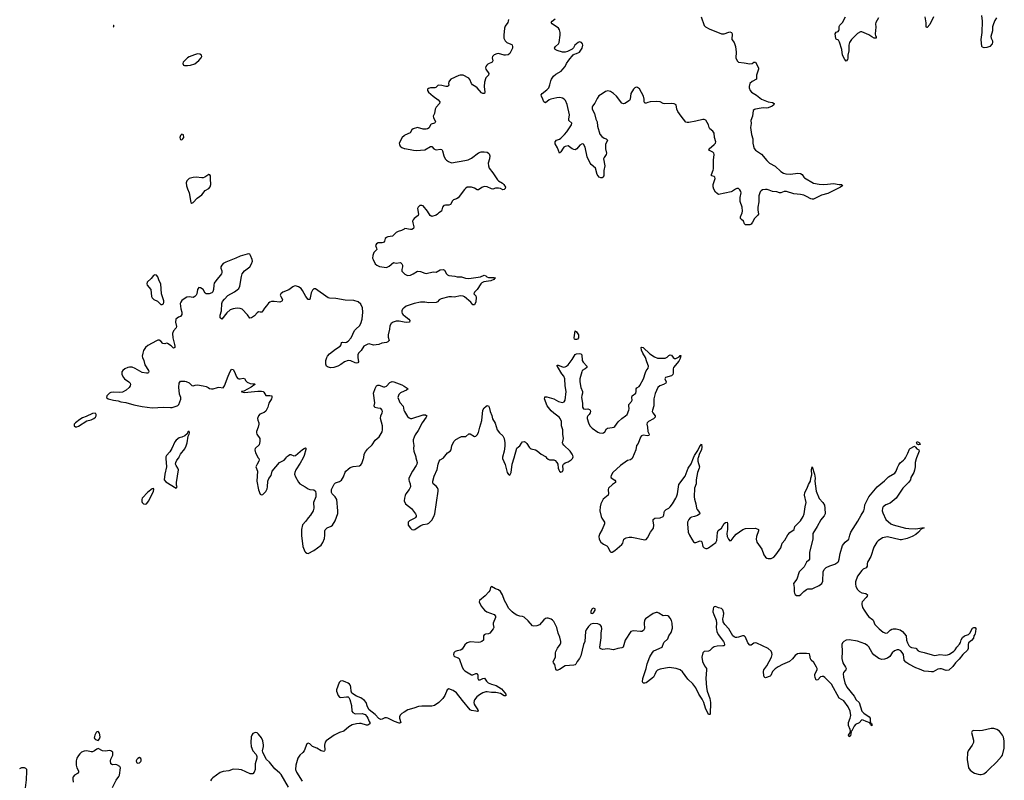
# Model space of a CAD drawing. Header units: inches. Extents: x 1449224 to 1618377, y 389895 to 532950.
# Tile 7 of 105: x 1464583 to 1478457, y 425456 to 436169. Entities that reach past the tile are written whole.
import ezdxf

# ---------------------------------------------------------------- set-up
doc = ezdxf.new("R2010")
doc.units = ezdxf.units.IN
doc.header["$MEASUREMENT"] = 0
for name, color, linetype in [('B4462', 7, 'Continuous'), ('B4463', 7, 'Continuous'), ('B4472', 7, 'Continuous'), ('B4473', 7, 'Continuous')]:
    doc.layers.add(name, color=color, linetype=linetype)

msp = doc.modelspace()

# ---------------------------------------------------------------- linework, layer by layer
at = {"layer": 'B4462', "color": 6, "elevation": 600}
for points in [[(1466643, 430000), (1466641, 429990), (1466652, 429870), (1466628, 429770), (1466621, 429690), (1466641, 429660), (1466790, 429572), (1466802, 429590), (1466795, 429615), (1466795, 429650), (1466821, 429830), (1466814, 429850), (1466788, 429890), (1466781, 429910), (1466782, 429930), (1466796, 429964), (1466824, 430000)], [(1467946, 430000), (1467952, 429990), (1467956, 429970), (1467952, 429950), (1467928, 429910), (1467913, 429870), (1467932, 429810), (1467924, 429670), (1467947, 429547), (1467970, 429486), (1467990, 429475), (1468010, 429481), (1468050, 429522), (1468070, 429563), (1468077, 429590), (1468080, 429670), (1468095, 429705), (1468126, 429750), (1468141, 429810), (1468246, 429934), (1468310, 429967), (1468336, 430000)], [(1468577, 430000), (1468536, 429924), (1468473, 429830), (1468458, 429790), (1468457, 429770), (1468470, 429730), (1468513, 429653), (1468533, 429633), (1468608, 429590), (1468650, 429559), (1468670, 429552), (1468727, 429547), (1468751, 429530), (1468757, 429490), (1468758, 429450), (1468723, 429370), (1468728, 429290), (1468719, 429250), (1468682, 429190), (1468648, 429152), (1468616, 429104), (1468570, 429052), (1468555, 428990), (1468556, 428904), (1468572, 428750), (1468600, 428680), (1468610, 428667), (1468630, 428654), (1468650, 428651), (1468730, 428693), (1468831, 428770), (1468855, 428805), (1468877, 428863), (1468885, 428910), (1468883, 428970), (1468890, 428982), (1468917, 429010), (1468970, 429034), (1468990, 429049), (1469030, 429110), (1469064, 429216), (1469067, 429253), (1469050, 429410), (1469028, 429450), (1468986, 429490), (1468975, 429510), (1468978, 429550), (1469013, 429627), (1469032, 429648), (1469090, 429663), (1469118, 429682), (1469146, 429730), (1469170, 429794), (1469180, 429810), (1469210, 429840), (1469240, 429860), (1469282, 429878), (1469370, 429886), (1469390, 429898), (1469403, 429917), (1469420, 429960), (1469430, 429990), (1469431, 430000)], [(1470000, 426416), (1469970, 426398), (1469945, 426375), (1469935, 426350), (1469935, 426330), (1469952, 426268), (1469941, 426259), (1469930, 426259), (1469864, 426284), (1469770, 426330), (1469750, 426336), (1469730, 426336), (1469690, 426315), (1469670, 426313), (1469646, 426326), (1469590, 426385), (1469509, 426449), (1469482, 426490), (1469465, 426550), (1469442, 426582), (1469390, 426619), (1469330, 426643), (1469263, 426683), (1469253, 426710), (1469249, 426770), (1469243, 426790), (1469231, 426811), (1469210, 426825), (1469170, 426842), (1469130, 426855), (1469106, 426854), (1469086, 426834), (1469047, 426730), (1469048, 426710), (1469072, 426650), (1469089, 426629), (1469110, 426622), (1469190, 426633), (1469210, 426630), (1469222, 426622), (1469236, 426596), (1469257, 426510), (1469264, 426430), (1469277, 426410), (1469310, 426393), (1469410, 426398), (1469450, 426382), (1469476, 426356), (1469491, 426331), (1469506, 426286), (1469516, 426270), (1469517, 426250), (1469490, 426233), (1469470, 426232), (1469395, 426255), (1469370, 426258), (1469330, 426252), (1469270, 426235), (1469220, 426210), (1469150, 426150), (1469090, 426129), (1469015, 426090), (1468903, 426010), (1468888, 425992), (1468879, 425950), (1468881, 425879), (1468880, 425870), (1468870, 425862), (1468830, 425871), (1468770, 425907), (1468710, 425930), (1468670, 425969), (1468650, 425977), (1468630, 425969), (1468590, 425870), (1468573, 425847), (1468530, 425809), (1468503, 425770), (1468473, 425670), (1468470, 425610), (1468484, 425570), (1468562, 425442)], [(1468370, 425359), (1468270, 425536), (1468250, 425558), (1468177, 425617), (1468102, 425710), (1468063, 425750), (1468037, 425790), (1468008, 425850), (1468006, 425870), (1468021, 425930), (1468021, 425950), (1468011, 426010), (1467990, 426054), (1467950, 426106), (1467930, 426123), (1467910, 426128), (1467890, 426125), (1467870, 426113), (1467853, 426090), (1467846, 426070), (1467840, 425990), (1467845, 425930), (1467867, 425870), (1467917, 425817), (1467925, 425790), (1467924, 425770), (1467901, 425690), (1467900, 425610), (1467889, 425571), (1467870, 425548), (1467830, 425546), (1467710, 425603), (1467670, 425610), (1467590, 425612), (1467530, 425589), (1467450, 425580), (1467410, 425564), (1467306, 425490), (1467284, 425470), (1467270, 425450)], [(1465890, 425356), (1465944, 425456), (1465980, 425510), (1465988, 425530), (1466003, 425630), (1465993, 425650), (1465953, 425673), (1465930, 425678), (1465890, 425676), (1465868, 425688), (1465861, 425730), (1465867, 425753), (1465888, 425790), (1465894, 425810), (1465898, 425830), (1465896, 425850), (1465870, 425869), (1465850, 425874), (1465793, 425867), (1465750, 425872), (1465690, 425902), (1465670, 425895), (1465638, 425870), (1465610, 425858), (1465590, 425857), (1465530, 425870), (1465490, 425867), (1465453, 425850), (1465430, 425831), (1465410, 425807), (1465390, 425770), (1465381, 425730), (1465379, 425670), (1465390, 425632), (1465413, 425590), (1465414, 425570), (1465399, 425550), (1465354, 425526), (1465337, 425503), (1465331, 425490), (1465331, 425470), (1465339, 425430)], [(1464665, 425350), (1464678, 425462), (1464686, 425586), (1464682, 425610), (1464670, 425623), (1464650, 425631), (1464610, 425631), (1464583, 425619)]]:
    msp.add_lwpolyline(points, dxfattribs=at)
for points in [[(1466470, 429566), (1466450, 429559), (1466390, 429513), (1466311, 429430), (1466304, 429410), (1466304, 429384), (1466311, 429370), (1466330, 429351), (1466350, 429347), (1466370, 429351), (1466403, 429390), (1466468, 429528), (1466474, 429550)], [(1465690, 426141), (1465670, 426138), (1465662, 426130), (1465644, 426090), (1465634, 426054), (1465640, 426040), (1465650, 426031), (1465690, 426016), (1465710, 426038), (1465717, 426070), (1465710, 426119)], [(1466270, 425775), (1466250, 425765), (1466235, 425750), (1466224, 425730), (1466230, 425707), (1466250, 425697), (1466270, 425701), (1466290, 425719), (1466296, 425730), (1466296, 425750), (1466290, 425764)]]:
    msp.add_lwpolyline(points, close=True, dxfattribs=at)
at = {"layer": 'B4463', "color": 6}
for points, elevation in [([(1465902, 436092), (1465903, 436090), (1465907, 436070), (1465899, 436063)], 500), ([(1470000, 434534), (1469972, 434510), (1469932, 434430), (1469933, 434410), (1469944, 434390), (1469970, 434367), (1470000, 434356)], 600), ([(1470000, 433220), (1469962, 433198), (1469916, 433184), (1469890, 433170), (1469838, 433122), (1469770, 433110), (1469750, 433101), (1469735, 433085), (1469724, 433050), (1469710, 433030), (1469690, 433024), (1469635, 433025), (1469610, 433014), (1469596, 432990), (1469613, 432950), (1469614, 432930), (1469574, 432890), (1469558, 432850), (1469557, 432810), (1469563, 432790), (1469592, 432732), (1469616, 432710), (1469653, 432693), (1469750, 432680), (1469790, 432697), (1469850, 432747), (1469890, 432742), (1469950, 432748), (1469970, 432732), (1469978, 432710), (1469978, 432690), (1469966, 432650), (1469970, 432627), (1470000, 432596)], 600), ([(1470000, 431909), (1469930, 431921), (1469890, 431922), (1469846, 431910), (1469816, 431890), (1469801, 431859), (1469795, 431810), (1469775, 431730), (1469776, 431696), (1469788, 431650), (1469772, 431630), (1469750, 431623), (1469686, 431614), (1469644, 431596), (1469570, 431585), (1469510, 431604), (1469490, 431601), (1469431, 431569), (1469396, 431510), (1469359, 431470), (1469349, 431450), (1469348, 431410), (1469358, 431350), (1469346, 431334), (1469330, 431331), (1469310, 431337), (1469250, 431365), (1469210, 431368), (1469158, 431350), (1469110, 431314), (1469067, 431290), (1469010, 431271), (1468964, 431264), (1468919, 431279), (1468908, 431290), (1468895, 431315), (1468895, 431370), (1468909, 431410), (1468921, 431430), (1468950, 431462), (1469033, 431530), (1469098, 431570), (1469111, 431589), (1469119, 431621), (1469130, 431629), (1469177, 431623), (1469190, 431625), (1469210, 431639), (1469252, 431690), (1469300, 431790), (1469323, 431817), (1469370, 431858), (1469391, 431890), (1469410, 431950), (1469420, 432050), (1469413, 432110), (1469390, 432161), (1469353, 432193), (1469292, 432212), (1469170, 432219), (1469037, 432243), (1468950, 432246), (1468930, 432251), (1468750, 432377), (1468730, 432378), (1468710, 432360), (1468690, 432321), (1468671, 432229), (1468650, 432228), (1468615, 432270), (1468570, 432356), (1468550, 432381), (1468510, 432408), (1468470, 432420), (1468450, 432416), (1468430, 432405), (1468377, 432363), (1468290, 432332), (1468261, 432310), (1468254, 432290), (1468261, 432270), (1468287, 432230), (1468283, 432210), (1468276, 432204), (1468250, 432190), (1468170, 432201), (1468130, 432199), (1468110, 432192), (1468090, 432175), (1468062, 432138), (1468033, 432107), (1468010, 432067), (1467994, 432050), (1467970, 432048), (1467950, 432052), (1467930, 432042), (1467890, 431999), (1467850, 431971), (1467826, 431966), (1467795, 432010), (1467717, 432090), (1467690, 432102), (1467650, 432107), (1467590, 432098), (1467550, 432081), (1467501, 432039), (1467430, 431949), (1467410, 431968), (1467407, 432007), (1467425, 432070), (1467432, 432170), (1467442, 432198), (1467467, 432233), (1467518, 432282), (1467610, 432334), (1467650, 432364), (1467670, 432385), (1467684, 432416), (1467707, 432550), (1467719, 432590), (1467750, 432630), (1467826, 432690), (1467851, 432731), (1467862, 432770), (1467860, 432790), (1467838, 432850), (1467827, 432867), (1467810, 432872), (1467790, 432868), (1467690, 432837), (1467630, 432809), (1467490, 432756), (1467450, 432733), (1467430, 432713), (1467419, 432690), (1467417, 432670), (1467431, 432630), (1467432, 432610), (1467427, 432590), (1467345, 432490), (1467323, 432457), (1467317, 432430), (1467316, 432370), (1467304, 432336), (1467290, 432320), (1467253, 432307), (1467209, 432309), (1467198, 432318), (1467168, 432370), (1467130, 432394), (1467110, 432395), (1467091, 432369), (1467079, 432310), (1467069, 432290), (1467050, 432268), (1467030, 432258), (1466970, 432266), (1466940, 432260), (1466913, 432247), (1466870, 432215), (1466852, 432190), (1466846, 432170), (1466856, 432096), (1466870, 432050), (1466870, 432018), (1466851, 431990), (1466820, 431980), (1466784, 431950), (1466777, 431910), (1466794, 431850), (1466787, 431830), (1466753, 431787), (1466738, 431750), (1466740, 431690), (1466765, 431595), (1466770, 431570), (1466768, 431552), (1466750, 431543), (1466716, 431576), (1466668, 431608), (1466650, 431613), (1466630, 431604), (1466600, 431610), (1466570, 431642), (1466550, 431653), (1466530, 431653), (1466510, 431647), (1466390, 431580), (1466358, 431550), (1466330, 431510), (1466317, 431470), (1466309, 431430), (1466313, 431410), (1466331, 431371), (1466347, 431310), (1466397, 431230), (1466402, 431210), (1466398, 431202), (1466389, 431191), (1466371, 431189), (1466310, 431199), (1466210, 431258), (1466170, 431274), (1466130, 431276), (1466108, 431272), (1466063, 431250), (1466037, 431230), (1466024, 431210), (1466025, 431170), (1466044, 431130), (1466060, 431110), (1466121, 431070), (1466139, 431050), (1466143, 431030), (1466138, 431010), (1466125, 430990), (1466086, 430950), (1466030, 430923), (1465990, 430919), (1465910, 430925), (1465870, 430919), (1465850, 430909), (1465811, 430870), (1465807, 430850), (1465831, 430830), (1465907, 430810), (1465970, 430802), (1466010, 430787), (1466079, 430779), (1466190, 430744), (1466310, 430720), (1466450, 430703), (1466610, 430713), (1466710, 430705), (1466733, 430707), (1466803, 430730), (1466810, 430736), (1466824, 430750), (1466854, 430826), (1466852, 430850), (1466836, 430896), (1466827, 430993), (1466832, 431048), (1466850, 431078), (1466910, 431079), (1466930, 431073), (1466973, 431053), (1467010, 431017), (1467030, 431014), (1467058, 431022), (1467090, 431024), (1467170, 431012), (1467210, 431002), (1467239, 430990), (1467256, 430976), (1467288, 430968), (1467310, 430970), (1467370, 430990), (1467390, 430992), (1467450, 430984), (1467470, 431013), (1467519, 431150), (1467550, 431215), (1467570, 431246), (1467590, 431241), (1467610, 431210), (1467639, 431139), (1467656, 431116), (1467670, 431109), (1467690, 431109), (1467730, 431120), (1467750, 431116), (1467770, 431082), (1467790, 431062), (1467830, 431047), (1467870, 431039), (1467890, 431041), (1467896, 431036), (1467897, 431030), (1467847, 430993), (1467741, 430939), (1467710, 430931), (1467710, 430926), (1467750, 430916), (1467938, 430938), (1467990, 430937), (1468012, 430932), (1468023, 430923), (1468050, 430877), (1468110, 430876), (1468137, 430870), (1468138, 430850), (1468130, 430830), (1468095, 430770), (1468080, 430710), (1468050, 430655), (1468030, 430637), (1467967, 430613), (1467948, 430590), (1467935, 430550), (1467937, 430530), (1467952, 430490), (1467953, 430470), (1467945, 430430), (1467920, 430370), (1467918, 430350), (1467924, 430330), (1467965, 430270), (1467967, 430230), (1467958, 430182), (1467902, 430130), (1467896, 430110), (1467904, 430070), (1467946, 430000)], 600), ([(1470000, 432112), (1469997, 432110), (1469978, 432090), (1469969, 432070), (1469969, 432050), (1469975, 432030), (1469989, 432010), (1470000, 432001)], 600), ([(1469431, 430000), (1469438, 430050), (1469456, 430084), (1469482, 430118), (1469550, 430181), (1469593, 430247), (1469650, 430293), (1469690, 430362), (1469697, 430390), (1469697, 430450), (1469668, 430550), (1469672, 430588), (1469691, 430630), (1469695, 430650), (1469692, 430670), (1469670, 430693), (1469630, 430697), (1469589, 430709), (1469578, 430730), (1469586, 430774), (1469571, 430910), (1469590, 430973), (1469612, 431010), (1469630, 431020), (1469650, 431021), (1469710, 431000), (1469730, 430997), (1469754, 431006), (1469800, 431060), (1469830, 431072), (1469854, 431070), (1469970, 431024), (1470000, 431006)], 600), ([(1470000, 430935), (1469948, 430912), (1469926, 430890), (1469913, 430850), (1469939, 430779), (1469985, 430725), (1469995, 430670), (1470000, 430659)], 600), ([(1466824, 430000), (1466832, 430010), (1466851, 430049), (1466910, 430126), (1466930, 430165), (1466944, 430210), (1466958, 430302), (1466972, 430330), (1466976, 430350), (1466970, 430374), (1466950, 430355), (1466942, 430338), (1466911, 430309), (1466870, 430289), (1466830, 430278), (1466790, 430248), (1466770, 430222), (1466726, 430130), (1466697, 430083), (1466653, 430030), (1466644, 430010), (1466643, 430000)], 600), ([(1468336, 430000), (1468344, 430010), (1468370, 430033), (1468390, 430044), (1468405, 430045), (1468445, 430025), (1468470, 430030), (1468570, 430117), (1468590, 430130), (1468610, 430137), (1468615, 430135), (1468615, 430115), (1468593, 430030), (1468577, 430000)], 600)]:
    msp.add_lwpolyline(points, dxfattribs=dict(at, elevation=elevation))
at = {"layer": 'B4463', "color": 6, "elevation": 600}
for points in [[(1467090, 435686), (1467045, 435675), (1466972, 435648), (1466947, 435630), (1466907, 435590), (1466888, 435570), (1466881, 435550), (1466890, 435530), (1466905, 435525), (1466950, 435522), (1466990, 435528), (1467050, 435549), (1467110, 435595), (1467142, 435630), (1467151, 435650), (1467146, 435670), (1467124, 435684)], [(1466870, 434555), (1466850, 434538), (1466841, 434510), (1466843, 434490), (1466850, 434481), (1466870, 434479), (1466884, 434490), (1466895, 434510), (1466890, 434548)], [(1467250, 433989), (1467191, 433949), (1467170, 433941), (1467150, 433940), (1467070, 433953), (1467030, 433948), (1466971, 433930), (1466939, 433901), (1466929, 433870), (1466935, 433830), (1466947, 433787), (1466972, 433730), (1466995, 433595), (1467010, 433583), (1467030, 433596), (1467084, 433656), (1467150, 433704), (1467198, 433762), (1467247, 433793), (1467267, 433813), (1467279, 433850), (1467271, 433929), (1467274, 433970), (1467265, 433985)], [(1466490, 432577), (1466470, 432567), (1466436, 432524), (1466382, 432470), (1466373, 432450), (1466379, 432430), (1466432, 432370), (1466441, 432270), (1466450, 432250), (1466473, 432230), (1466523, 432203), (1466570, 432158), (1466590, 432156), (1466610, 432167), (1466616, 432190), (1466613, 432210), (1466581, 432310), (1466574, 432450), (1466550, 432490), (1466528, 432548), (1466510, 432569)], [(1465649, 430629), (1465610, 430624), (1465521, 430579), (1465470, 430562), (1465430, 430540), (1465368, 430490), (1465351, 430470), (1465351, 430450), (1465370, 430436), (1465390, 430436), (1465410, 430443), (1465530, 430521), (1465590, 430535), (1465630, 430553), (1465651, 430570), (1465660, 430590), (1465662, 430610), (1465658, 430618)]]:
    msp.add_lwpolyline(points, close=True, dxfattribs=at)
at = {"layer": 'B4472', "color": 6, "elevation": 600}
for points in [[(1477220, 430000), (1477214, 429986), (1477203, 429930), (1477202, 429870), (1477194, 429826), (1477182, 429790), (1477141, 429719), (1477133, 429690), (1477106, 429650), (1477027, 429570), (1476934, 429430), (1476850, 429358), (1476786, 429334), (1476751, 429309), (1476740, 429290), (1476737, 429250), (1476744, 429224), (1476788, 429128), (1476857, 429070), (1476890, 429054), (1477066, 429006), (1477110, 429001), (1477210, 428998), (1477294, 429014), (1477326, 429010), (1477285, 428995), (1477248, 428950), (1477210, 428918), (1477158, 428890), (1477090, 428862), (1477010, 428843), (1476990, 428843), (1476810, 428884), (1476742, 428870), (1476680, 428830), (1476661, 428810), (1476621, 428739), (1476577, 428610), (1476530, 428530), (1476524, 428510), (1476526, 428470), (1476510, 428450), (1476470, 428429), (1476450, 428412), (1476388, 428330), (1476360, 428250), (1476359, 428219), (1476364, 428190), (1476385, 428150), (1476415, 428115), (1476450, 428098), (1476508, 428088), (1476528, 428070), (1476524, 428050), (1476510, 428030), (1476454, 427970), (1476449, 427950), (1476449, 427930), (1476460, 427890), (1476482, 427850), (1476530, 427781), (1476550, 427759), (1476602, 427722), (1476610, 427710), (1476632, 427650), (1476692, 427590), (1476750, 427542), (1476790, 427529), (1476810, 427535), (1476848, 427572), (1476870, 427585), (1476890, 427590), (1476933, 427587), (1476990, 427573), (1477024, 427550), (1477073, 427490), (1477080, 427430), (1477091, 427391), (1477110, 427354), (1477130, 427336), (1477150, 427328), (1477210, 427317), (1477241, 427281), (1477268, 427268), (1477330, 427257), (1477442, 427222), (1477476, 427216), (1477550, 427227), (1477630, 427218), (1477658, 427222), (1477686, 427234), (1477746, 427274), (1477765, 427295), (1477790, 427332), (1477828, 427372), (1477841, 427399), (1477850, 427436), (1477870, 427469), (1477897, 427490), (1477952, 427508), (1477971, 427529), (1478010, 427597), (1478030, 427609), (1478046, 427606), (1478054, 427594), (1478051, 427549), (1478040, 427510), (1478029, 427490), (1478022, 427458), (1477996, 427424), (1477951, 427390), (1477947, 427370), (1477950, 427310), (1477937, 427290), (1477872, 427228), (1477820, 427160), (1477770, 427110), (1477730, 427060), (1477674, 427006), (1477637, 427003), (1477570, 427025), (1477550, 427025), (1477521, 427019), (1477457, 426983), (1477430, 426982), (1477390, 426989), (1477330, 426991), (1477261, 427021), (1477210, 427038), (1477110, 427090), (1477070, 427121), (1477048, 427148), (1477035, 427230), (1477018, 427258), (1476998, 427278), (1476972, 427292), (1476948, 427292), (1476910, 427278), (1476879, 427250), (1476842, 427198), (1476810, 427175), (1476770, 427160), (1476730, 427157), (1476690, 427170), (1476621, 427221), (1476597, 427250), (1476550, 427335), (1476530, 427355), (1476490, 427380), (1476390, 427417), (1476270, 427435), (1476230, 427428), (1476195, 427410), (1476176, 427390), (1476170, 427370), (1476174, 427270), (1476167, 427170), (1476182, 427110), (1476221, 427050), (1476227, 427030), (1476222, 427010), (1476190, 426973), (1476186, 426954), (1476191, 426910), (1476211, 426830), (1476238, 426770), (1476342, 426642), (1476372, 426590), (1476414, 426550), (1476451, 426430), (1476480, 426400), (1476554, 426350), (1476565, 426330), (1476568, 426288), (1476577, 426257), (1476590, 426250), (1476592, 426230), (1476590, 426224), (1476582, 426238), (1476586, 426246), (1476579, 426241), (1476570, 426244), (1476564, 426264), (1476510, 426283), (1476470, 426304), (1476450, 426306), (1476414, 426266), (1476360, 426240), (1476340, 426220), (1476310, 426153), (1476293, 426147), (1476298, 426138), (1476290, 426082), (1476270, 426066), (1476264, 426090), (1476270, 426107), (1476282, 426118), (1476290, 426150), (1476287, 426170), (1476263, 426230), (1476260, 426270), (1476287, 426330), (1476293, 426370), (1476283, 426430), (1476259, 426490), (1476197, 426577), (1476130, 426612), (1476022, 426810), (1475965, 426865), (1475930, 426906), (1475910, 426919), (1475890, 426920), (1475869, 426911), (1475830, 426873), (1475808, 426868), (1475790, 426904), (1475785, 426930), (1475789, 426950), (1475819, 427010), (1475819, 427030), (1475813, 427050), (1475773, 427113), (1475737, 427150), (1475727, 427167), (1475718, 427218), (1475710, 427236), (1475670, 427244), (1475570, 427242), (1475544, 427236), (1475510, 427213), (1475474, 427166), (1475430, 427130), (1475330, 427088), (1475270, 427055), (1475230, 427027), (1475193, 426990), (1475168, 426932), (1475159, 426921), (1475090, 426900), (1475083, 426903), (1475072, 426912), (1475069, 426929), (1475066, 426990), (1475070, 427010), (1475110, 427070), (1475178, 427190), (1475187, 427230), (1475183, 427250), (1475173, 427273), (1475130, 427310), (1474970, 427386), (1474950, 427391), (1474930, 427388), (1474890, 427360), (1474870, 427361), (1474844, 427390), (1474811, 427471), (1474790, 427490), (1474768, 427492), (1474710, 427471), (1474690, 427468), (1474670, 427469), (1474650, 427476), (1474631, 427490), (1474576, 427590), (1474520, 427650), (1474495, 427690), (1474491, 427730), (1474502, 427770), (1474503, 427810), (1474490, 427856), (1474470, 427875), (1474430, 427885), (1474390, 427902), (1474370, 427901), (1474359, 427890), (1474353, 427870), (1474352, 427830), (1474363, 427790), (1474398, 427710), (1474401, 427670), (1474397, 427610), (1474406, 427550), (1474427, 427510), (1474501, 427410), (1474512, 427390), (1474515, 427365), (1474508, 427352), (1474492, 427348), (1474410, 427345), (1474370, 427334), (1474342, 427318), (1474310, 427285), (1474290, 427277), (1474226, 427270), (1474207, 427250), (1474196, 427190), (1474205, 427130), (1474233, 427070), (1474259, 427030), (1474261, 427010), (1474250, 426890), (1474262, 426762), (1474270, 426710), (1474306, 426610), (1474315, 426550), (1474311, 426389), (1474310, 426384), (1474290, 426382), (1474246, 426470), (1474222, 426550), (1474200, 426600), (1474152, 426670), (1474110, 426760), (1474070, 426813), (1473999, 426879), (1473925, 426985), (1473890, 427012), (1473832, 427032), (1473733, 427047), (1473610, 427021), (1473570, 427005), (1473551, 426989), (1473535, 426945), (1473513, 426910), (1473430, 426841), (1473410, 426828), (1473390, 426824), (1473370, 426825), (1473361, 426841), (1473364, 426890), (1473410, 427030), (1473425, 427095), (1473463, 427197), (1473502, 427258), (1473521, 427279), (1473635, 427330), (1473661, 427399), (1473714, 427450), (1473730, 427490), (1473763, 427537), (1473780, 427600), (1473776, 427670), (1473766, 427706), (1473750, 427738), (1473730, 427763), (1473714, 427774), (1473690, 427776), (1473650, 427771), (1473590, 427811), (1473570, 427818), (1473550, 427819), (1473510, 427803), (1473402, 427730), (1473388, 427712), (1473381, 427670), (1473386, 427594), (1473373, 427567), (1473350, 427554), (1473330, 427550), (1473230, 427559), (1473196, 427550), (1473115, 427430), (1473086, 427330), (1473070, 427320), (1473010, 427314), (1472950, 427292), (1472870, 427306), (1472797, 427297), (1472764, 427310), (1472759, 427330), (1472777, 427463), (1472778, 427530), (1472787, 427590), (1472781, 427621), (1472764, 427644), (1472730, 427658), (1472670, 427663), (1472650, 427662), (1472630, 427654), (1472597, 427623), (1472565, 427575), (1472558, 427550), (1472548, 427412), (1472530, 427369), (1472491, 427210), (1472470, 427171), (1472438, 427130), (1472418, 427090), (1472410, 427082), (1472390, 427079), (1472270, 427069), (1472190, 427017), (1472150, 427001), (1472139, 427019), (1472125, 427085), (1472107, 427110), (1472102, 427130), (1472132, 427190), (1472133, 427250), (1472138, 427270), (1472162, 427318), (1472201, 427370), (1472210, 427390), (1472210, 427410), (1472196, 427470), (1472170, 427530), (1472152, 427610), (1472110, 427691), (1472090, 427713), (1472070, 427726), (1472030, 427740), (1472010, 427741), (1471990, 427735), (1471970, 427718), (1471910, 427646), (1471870, 427633), (1471830, 427628), (1471810, 427632), (1471750, 427702), (1471690, 427753), (1471670, 427765), (1471630, 427770), (1471590, 427784), (1471550, 427807), (1471523, 427830), (1471478, 427878), (1471434, 427954), (1471416, 427990), (1471388, 428068), (1471357, 428117), (1471330, 428140), (1471290, 428151), (1471230, 428187), (1471216, 428170), (1471208, 428130), (1471195, 428110), (1471144, 428056), (1471064, 427990), (1471059, 427970), (1471085, 427910), (1471134, 427850), (1471168, 427828), (1471270, 427790), (1471287, 427770), (1471287, 427750), (1471254, 427670), (1471253, 427650), (1471262, 427610), (1471257, 427590), (1471210, 427530), (1471190, 427519), (1471146, 427514), (1471130, 427506), (1471120, 427490), (1471121, 427450), (1471117, 427430), (1471095, 427410), (1471070, 427401), (1471050, 427399), (1470930, 427407), (1470890, 427394), (1470857, 427363), (1470819, 427301), (1470793, 427287), (1470750, 427281), (1470721, 427270), (1470701, 427250), (1470696, 427230), (1470702, 427210), (1470710, 427201), (1470761, 427181), (1470775, 427170), (1470818, 427050), (1470838, 427018), (1470858, 426998), (1470950, 426942), (1470970, 426942), (1471010, 426961), (1471030, 426961), (1471037, 426937), (1471037, 426890), (1471049, 426869), (1471070, 426869), (1471110, 426890), (1471134, 426894), (1471160, 426850), (1471183, 426830), (1471230, 426808), (1471298, 426790), (1471370, 426744), (1471420, 426690), (1471432, 426670), (1471433, 426647), (1471410, 426646), (1471357, 426677), (1471292, 426692), (1471230, 426693), (1471170, 426703), (1471150, 426702), (1471110, 426686), (1471062, 426658), (1471027, 426630), (1470991, 426590), (1470985, 426575), (1470984, 426550), (1470989, 426530), (1471003, 426503), (1471041, 426450), (1471044, 426436), (1471044, 426430), (1471033, 426427), (1471011, 426429), (1470950, 426438), (1470930, 426450), (1470821, 426581), (1470737, 426690), (1470690, 426723), (1470630, 426744), (1470608, 426732), (1470575, 426650), (1470548, 426610), (1470490, 426552), (1470430, 426510), (1470390, 426499), (1470250, 426501), (1470204, 426496), (1470139, 426470), (1470052, 426448), (1470000, 426416)], [(1470166, 430000), (1470182, 429930), (1470181, 429910), (1470172, 429890), (1470118, 429810), (1470067, 429713), (1470065, 429690), (1470069, 429670), (1470084, 429630), (1470090, 429590), (1470073, 429550), (1470025, 429490), (1470014, 429466), (1470005, 429430), (1470003, 429390), (1470018, 429350), (1470104, 429284), (1470161, 429210), (1470171, 429190), (1470171, 429170), (1470162, 429158), (1470150, 429148), (1470076, 429110), (1470059, 429090), (1470055, 429070), (1470059, 429050), (1470090, 429007), (1470110, 428988), (1470130, 428983), (1470150, 428988), (1470197, 429023), (1470236, 429044), (1470270, 429058), (1470330, 429069), (1470350, 429078), (1470390, 429120), (1470419, 429170), (1470431, 429211), (1470482, 429530), (1470480, 429550), (1470470, 429574), (1470450, 429597), (1470411, 429631), (1470403, 429650), (1470405, 429670), (1470422, 429738), (1470468, 429832), (1470481, 429910), (1470492, 429950), (1470510, 429970), (1470550, 429994), (1470555, 430000)], [(1471386, 430000), (1471387, 429990), (1471424, 429904), (1471451, 429790), (1471470, 429761), (1471490, 429756), (1471510, 429792), (1471523, 429910), (1471550, 430000)], [(1472007, 430000), (1472030, 429978), (1472050, 429968), (1472110, 429968), (1472130, 429960), (1472154, 429934), (1472166, 429910), (1472170, 429850), (1472178, 429830), (1472190, 429811), (1472210, 429798), (1472230, 429805), (1472242, 429830), (1472235, 429890), (1472246, 429910), (1472270, 429928), (1472310, 429942), (1472352, 429970), (1472371, 429990), (1472376, 430000)], [(1473218, 430000), (1473213, 429987), (1473190, 429972), (1473150, 429961), (1473050, 429890), (1472943, 429790), (1472916, 429750), (1472912, 429730), (1472918, 429718), (1472970, 429681), (1472978, 429670), (1472979, 429650), (1472936, 429624), (1472878, 429570), (1472873, 429550), (1472882, 429490), (1472876, 429470), (1472806, 429414), (1472774, 429350), (1472761, 429310), (1472760, 429250), (1472775, 429170), (1472784, 429150), (1472822, 429090), (1472822, 429070), (1472792, 428988), (1472758, 428930), (1472744, 428890), (1472748, 428850), (1472770, 428810), (1472810, 428782), (1472857, 428757), (1472870, 428742), (1472901, 428681), (1472911, 428671), (1472930, 428667), (1472970, 428693), (1473070, 428778), (1473082, 428797), (1473098, 428850), (1473110, 428863), (1473128, 428872), (1473170, 428881), (1473210, 428882), (1473390, 428843), (1473410, 428848), (1473430, 428873), (1473472, 428950), (1473515, 429005), (1473521, 429050), (1473508, 429110), (1473511, 429130), (1473531, 429149), (1473610, 429152), (1473650, 429170), (1473659, 429190), (1473663, 429230), (1473671, 429249), (1473692, 429268), (1473730, 429288), (1473750, 429309), (1473782, 429350), (1473828, 429430), (1473839, 429450), (1473850, 429490), (1473870, 429620), (1473959, 429741), (1474003, 429850), (1474045, 429915), (1474078, 430000)], [(1474144, 430000), (1474141, 429990), (1474141, 429950), (1474160, 429870), (1474159, 429850), (1474136, 429790), (1474117, 429690), (1474114, 429630), (1474094, 429570), (1474087, 429450), (1474090, 429414), (1474110, 429350), (1474119, 429290), (1474130, 429268), (1474164, 429230), (1474167, 429210), (1474134, 429186), (1474090, 429171), (1474050, 429163), (1474030, 429153), (1474010, 429130), (1473994, 429090), (1473991, 429070), (1474003, 428950), (1474020, 428910), (1474052, 428852), (1474076, 428816), (1474090, 428806), (1474110, 428803), (1474170, 428827), (1474186, 428826), (1474194, 428814), (1474210, 428750), (1474230, 428728), (1474250, 428720), (1474270, 428723), (1474290, 428730), (1474394, 428806), (1474405, 428835), (1474414, 428946), (1474419, 428961), (1474427, 428973), (1474471, 429009), (1474509, 429071), (1474530, 429089), (1474550, 429090), (1474558, 429070), (1474556, 428990), (1474546, 428930), (1474550, 428890), (1474570, 428852), (1474590, 428829), (1474610, 428834), (1474650, 428890), (1474679, 428921), (1474772, 428990), (1474810, 429002), (1474950, 429009), (1474994, 428990), (1474994, 428970), (1474964, 428890), (1474959, 428850), (1474968, 428808), (1475041, 428710), (1475071, 428631), (1475090, 428600), (1475110, 428585), (1475130, 428578), (1475170, 428578), (1475210, 428599), (1475239, 428630), (1475308, 428730), (1475326, 428794), (1475363, 428837), (1475406, 428914), (1475433, 428947), (1475494, 428990), (1475505, 429030), (1475587, 429110), (1475622, 429170), (1475638, 429210), (1475650, 429310), (1475664, 429370), (1475644, 429470), (1475647, 429510), (1475681, 429570), (1475700, 429620), (1475725, 429670), (1475729, 429710), (1475743, 429757), (1475740, 429830), (1475750, 429871), (1475782, 429770), (1475791, 429710), (1475788, 429670), (1475806, 429530), (1475850, 429427), (1475901, 429370), (1475922, 429330), (1475930, 429290), (1475933, 429210), (1475920, 429180), (1475890, 429150), (1475870, 429123), (1475822, 429030), (1475761, 428930), (1475757, 428910), (1475759, 428850), (1475713, 428670), (1475711, 428569), (1475697, 428550), (1475670, 428530), (1475636, 428464), (1475567, 428390), (1475534, 428290), (1475489, 428230), (1475497, 428170), (1475495, 428110), (1475500, 428090), (1475511, 428072), (1475530, 428060), (1475570, 428061), (1475590, 428072), (1475630, 428116), (1475670, 428145), (1475690, 428153), (1475750, 428154), (1475770, 428160), (1475850, 428198), (1475885, 428230), (1475898, 428262), (1475907, 428390), (1475917, 428423), (1475947, 428453), (1476001, 428479), (1476070, 428500), (1476110, 428527), (1476120, 428540), (1476132, 428570), (1476143, 428650), (1476178, 428762), (1476216, 428810), (1476268, 428852), (1476280, 428910), (1476296, 428950), (1476395, 429105), (1476438, 429190), (1476476, 429250), (1476489, 429289), (1476490, 429335), (1476550, 429450), (1476666, 429590), (1476767, 429673), (1476827, 429730), (1476916, 429784), (1476931, 429809), (1476950, 429862), (1476970, 429901), (1476990, 429926), (1477037, 429963), (1477055, 429985), (1477063, 430000)]]:
    msp.add_lwpolyline(points, dxfattribs=at)
at = {"layer": 'B4472', "color": 6}
for points, elevation in [([(1472670, 427882), (1472648, 427870), (1472630, 427838), (1472631, 427811), (1472650, 427804), (1472670, 427816), (1472693, 427850), (1472690, 427873)], 600), ([(1478310, 426186), (1478270, 426186), (1478150, 426157), (1478113, 426153), (1478023, 426157), (1478006, 426150), (1477997, 426130), (1478023, 426023), (1478024, 425990), (1478004, 425950), (1477950, 425873), (1477939, 425841), (1477936, 425750), (1477952, 425632), (1477977, 425597), (1478013, 425570), (1478037, 425557), (1478090, 425540), (1478110, 425538), (1478130, 425538), (1478170, 425549), (1478207, 425573), (1478238, 425610), (1478346, 425710), (1478416, 425790), (1478430, 425810), (1478454, 425910), (1478457, 426010), (1478444, 426064), (1478432, 426090), (1478390, 426150), (1478350, 426173)], 700)]:
    msp.add_lwpolyline(points, close=True, dxfattribs=dict(at, elevation=elevation))
at = {"layer": 'B4473', "color": 6, "elevation": 600}
for points in [[(1474188, 436208), (1474228, 436088), (1474247, 436067), (1474298, 436038), (1474470, 435970), (1474510, 435970), (1474575, 435995), (1474590, 435997), (1474611, 435990), (1474623, 435970), (1474620, 435890), (1474650, 435848), (1474668, 435790), (1474680, 435710), (1474675, 435630), (1474693, 435590), (1474711, 435571), (1474790, 435563), (1474870, 435546), (1474906, 435554), (1474930, 435570), (1474950, 435570), (1474993, 435490), (1474995, 435470), (1474965, 435390), (1474964, 435330), (1474902, 435298), (1474870, 435270), (1474862, 435230), (1474863, 435210), (1474878, 435170), (1474896, 435150), (1474966, 435106), (1475034, 435050), (1475130, 435010), (1475190, 435002), (1475212, 434990), (1475211, 434969), (1475187, 434950), (1475130, 434927), (1475110, 434924), (1475070, 434929), (1475030, 434925), (1474950, 434910), (1474935, 434905), (1474918, 434890), (1474907, 434810), (1474886, 434750), (1474889, 434709), (1474879, 434650), (1474894, 434550), (1474916, 434490), (1474916, 434430), (1474922, 434390), (1474934, 434354), (1474950, 434332), (1475035, 434275), (1475110, 434184), (1475147, 434147), (1475230, 434108), (1475310, 434030), (1475347, 434007), (1475379, 433999), (1475445, 433995), (1475550, 434007), (1475584, 434004), (1475608, 433988), (1475630, 433950), (1475641, 433941), (1475770, 433866), (1475850, 433853), (1475910, 433850), (1475968, 433852), (1476050, 433863), (1476130, 433848), (1476167, 433847), (1476176, 433830), (1476170, 433824), (1476151, 433809), (1475970, 433723), (1475881, 433699), (1475770, 433643), (1475750, 433639), (1475730, 433644), (1475670, 433680), (1475630, 433696), (1475586, 433706), (1475490, 433716), (1475390, 433751), (1475355, 433750), (1475310, 433730), (1475290, 433729), (1475250, 433743), (1475190, 433747), (1475143, 433770), (1475117, 433777), (1475090, 433778), (1475049, 433771), (1475030, 433759), (1475017, 433743), (1474998, 433690), (1474997, 433603), (1474983, 433530), (1474983, 433490), (1474992, 433430), (1474986, 433414), (1474937, 433370), (1474910, 433317), (1474890, 433290), (1474870, 433279), (1474810, 433282), (1474795, 433295), (1474780, 433330), (1474753, 433353), (1474740, 433370), (1474740, 433390), (1474765, 433450), (1474769, 433471), (1474764, 433530), (1474736, 433610), (1474733, 433630), (1474734, 433666), (1474747, 433730), (1474743, 433750), (1474730, 433772), (1474710, 433790), (1474690, 433793), (1474670, 433784), (1474629, 433752), (1474610, 433743), (1474430, 433709), (1474410, 433719), (1474390, 433739), (1474362, 433782), (1474356, 433816), (1474357, 433850), (1474382, 433930), (1474379, 433950), (1474370, 433959), (1474332, 433972), (1474331, 433990), (1474355, 434050), (1474358, 434070), (1474358, 434190), (1474368, 434268), (1474362, 434290), (1474350, 434302), (1474296, 434330), (1474300, 434350), (1474370, 434411), (1474386, 434430), (1474391, 434450), (1474372, 434510), (1474369, 434570), (1474350, 434599), (1474308, 434630), (1474298, 434650), (1474287, 434687), (1474251, 434752), (1474230, 434765), (1474210, 434765), (1474110, 434740), (1474010, 434723), (1473990, 434722), (1473970, 434727), (1473902, 434810), (1473855, 434875), (1473841, 434910), (1473832, 434970), (1473806, 434986), (1473770, 434990), (1473670, 434982), (1473649, 434989), (1473610, 435012), (1473550, 435019), (1473466, 435014), (1473435, 435005), (1473410, 434992), (1473392, 434992), (1473384, 435010), (1473384, 435050), (1473375, 435090), (1473316, 435196), (1473290, 435216), (1473270, 435218), (1473250, 435211), (1473230, 435191), (1473196, 435130), (1473186, 435050), (1473176, 435030), (1473110, 434989), (1473090, 434983), (1473070, 434994), (1472992, 435090), (1472950, 435130), (1472910, 435158), (1472870, 435169), (1472840, 435160), (1472807, 435133), (1472767, 435113), (1472745, 435095), (1472719, 435061), (1472688, 434992), (1472656, 434950), (1472650, 434935), (1472651, 434910), (1472682, 434850), (1472700, 434770), (1472721, 434730), (1472726, 434670), (1472758, 434558), (1472785, 434525), (1472821, 434501), (1472846, 434490), (1472866, 434470), (1472838, 434410), (1472838, 434350), (1472854, 434290), (1472847, 434270), (1472817, 434230), (1472810, 434210), (1472829, 434110), (1472816, 434044), (1472815, 433970), (1472802, 433950), (1472790, 433943), (1472770, 433941), (1472750, 433950), (1472721, 433990), (1472697, 434077), (1472634, 434130), (1472620, 434150), (1472579, 434239), (1472550, 434372), (1472530, 434418), (1472510, 434422), (1472478, 434402), (1472432, 434348), (1472410, 434338), (1472390, 434341), (1472370, 434351), (1472310, 434392), (1472270, 434383), (1472250, 434373), (1472239, 434361), (1472210, 434307), (1472190, 434290), (1472163, 434363), (1472130, 434422), (1472127, 434450), (1472148, 434470), (1472190, 434486), (1472210, 434500), (1472262, 434550), (1472295, 434590), (1472360, 434690), (1472362, 434710), (1472322, 434750), (1472321, 434770), (1472332, 434830), (1472296, 434976), (1472273, 435030), (1472256, 435050), (1472230, 435066), (1472193, 435073), (1472150, 435070), (1472069, 435051), (1472042, 435038), (1471990, 434998), (1471981, 435001), (1471970, 435010), (1471957, 435050), (1471934, 435090), (1471933, 435110), (1471946, 435130), (1472010, 435179), (1472038, 435210), (1472055, 435250), (1472066, 435310), (1472076, 435330), (1472107, 435373), (1472139, 435401), (1472214, 435446), (1472238, 435470), (1472271, 435510), (1472287, 435553), (1472319, 435601), (1472384, 435676), (1472395, 435685), (1472430, 435693), (1472470, 435713), (1472510, 435767), (1472518, 435810), (1472515, 435830), (1472499, 435850), (1472470, 435856), (1472451, 435850), (1472407, 435810), (1472386, 435774), (1472366, 435754), (1472300, 435720), (1472268, 435712), (1472230, 435712), (1472156, 435736), (1472127, 435750), (1472121, 435770), (1472133, 435790), (1472174, 435830), (1472187, 435850), (1472198, 435950), (1472197, 435990), (1472190, 436025), (1472177, 436050), (1472087, 436110), (1472074, 436130), (1472088, 436150), (1472130, 436181)], [(1476686, 436194), (1476649, 436131), (1476644, 436110), (1476646, 436066), (1476638, 435970), (1476643, 435943), (1476652, 435930), (1476653, 435910), (1476623, 435910), (1476590, 435928), (1476550, 435957), (1476450, 435997), (1476430, 435997), (1476390, 435973), (1476306, 435890), (1476278, 435850), (1476266, 435810), (1476266, 435730), (1476253, 435670), (1476250, 435626), (1476247, 435610), (1476230, 435587), (1476210, 435607), (1476179, 435670), (1476166, 435750), (1476133, 435853), (1476119, 435879), (1476090, 435897), (1476085, 435905), (1476076, 435970), (1476088, 435992), (1476115, 436005), (1476124, 436016), (1476130, 436030), (1476129, 436071), (1476139, 436090), (1476176, 436130), (1476221, 436210)], [(1477459, 436210), (1477410, 436100), (1477370, 436057), (1477361, 436061), (1477354, 436074), (1477354, 436126), (1477344, 436210)], [(1478346, 436194), (1478323, 436157), (1478304, 436110), (1478293, 436070), (1478289, 436010), (1478269, 435930), (1478271, 435910), (1478290, 435870), (1478293, 435850), (1478288, 435830), (1478254, 435790), (1478210, 435776), (1478174, 435774), (1478150, 435781), (1478139, 435790), (1478129, 435890), (1478146, 435990), (1478152, 436150), (1478140, 436230)], [(1471469, 436170), (1471468, 436150), (1471460, 436130), (1471424, 436076), (1471415, 436050), (1471404, 435950), (1471406, 435910), (1471426, 435870), (1471447, 435850), (1471506, 435826), (1471518, 435818), (1471524, 435810), (1471528, 435790), (1471525, 435770), (1471510, 435730), (1471490, 435695), (1471464, 435676), (1471431, 435669), (1471410, 435671), (1471330, 435692), (1471307, 435690), (1471270, 435675), (1471247, 435650), (1471242, 435630), (1471249, 435590), (1471239, 435570), (1471179, 435541), (1471165, 435530), (1471152, 435510), (1471149, 435490), (1471153, 435470), (1471194, 435410), (1471188, 435390), (1471152, 435348), (1471133, 435287), (1471130, 435230), (1471139, 435150), (1471133, 435130), (1471110, 435128), (1471090, 435141), (1471030, 435210), (1471010, 435225), (1470964, 435250), (1470949, 435269), (1470927, 435327), (1470910, 435345), (1470830, 435386), (1470810, 435390), (1470790, 435390), (1470770, 435382), (1470659, 435330), (1470638, 435310), (1470628, 435292), (1470624, 435270), (1470628, 435250), (1470623, 435237), (1470611, 435230), (1470590, 435230), (1470530, 435244), (1470490, 435247), (1470477, 435243), (1470447, 435213), (1470433, 435207), (1470370, 435207), (1470342, 435198), (1470331, 435190), (1470331, 435170), (1470345, 435150), (1470410, 435090), (1470482, 435042), (1470502, 435010), (1470499, 434990), (1470450, 434936), (1470436, 434910), (1470426, 434850), (1470409, 434810), (1470415, 434790), (1470444, 434730), (1470439, 434721), (1470429, 434711), (1470383, 434697), (1470373, 434687), (1470353, 434647), (1470330, 434630), (1470310, 434626), (1470270, 434628), (1470190, 434650), (1470126, 434634), (1470110, 434620), (1470084, 434576), (1470010, 434543), (1470000, 434534)], [(1470000, 434356), (1470010, 434353), (1470131, 434331), (1470170, 434327), (1470290, 434334), (1470370, 434384), (1470390, 434384), (1470419, 434350), (1470439, 434339), (1470457, 434337), (1470510, 434344), (1470530, 434341), (1470543, 434323), (1470560, 434250), (1470580, 434210), (1470599, 434190), (1470626, 434170), (1470670, 434155), (1470856, 434184), (1470904, 434196), (1470950, 434220), (1471050, 434295), (1471086, 434310), (1471129, 434309), (1471170, 434301), (1471190, 434290), (1471199, 434279), (1471210, 434250), (1471205, 434210), (1471186, 434150), (1471187, 434110), (1471198, 434078), (1471252, 434012), (1471315, 433915), (1471330, 433901), (1471388, 433868), (1471405, 433850), (1471427, 433810), (1471423, 433790), (1471410, 433775), (1471390, 433772), (1471358, 433790), (1471330, 433798), (1471290, 433796), (1471250, 433782), (1471230, 433785), (1471170, 433817), (1471130, 433821), (1471094, 433806), (1471050, 433771), (1471030, 433772), (1470990, 433796), (1470950, 433808), (1470928, 433812), (1470890, 433809), (1470870, 433798), (1470850, 433777), (1470761, 433659), (1470736, 433644), (1470698, 433630), (1470682, 433618), (1470656, 433564), (1470630, 433555), (1470582, 433558), (1470558, 433550), (1470542, 433530), (1470529, 433470), (1470490, 433450), (1470470, 433429), (1470450, 433416), (1470390, 433399), (1470366, 433410), (1470330, 433471), (1470270, 433545), (1470250, 433554), (1470223, 433550), (1470198, 433530), (1470190, 433510), (1470201, 433430), (1470198, 433410), (1470142, 433370), (1470128, 433352), (1470120, 433330), (1470121, 433310), (1470139, 433250), (1470133, 433227), (1470110, 433216), (1470090, 433216), (1470010, 433226), (1470000, 433220)], [(1470000, 432596), (1470010, 432585), (1470050, 432568), (1470090, 432573), (1470130, 432588), (1470190, 432629), (1470230, 432623), (1470290, 432597), (1470310, 432596), (1470410, 432617), (1470450, 432614), (1470510, 432645), (1470550, 432651), (1470570, 432640), (1470596, 432590), (1470610, 432575), (1470630, 432568), (1470716, 432556), (1470750, 432546), (1470810, 432545), (1470867, 432527), (1470910, 432523), (1471075, 432545), (1471130, 432573), (1471150, 432563), (1471166, 432546), (1471190, 432537), (1471270, 432540), (1471290, 432531), (1471275, 432525), (1471262, 432510), (1471223, 432490), (1471123, 432477), (1471096, 432464), (1471081, 432450), (1471030, 432368), (1470993, 432330), (1470982, 432310), (1470990, 432297), (1471010, 432281), (1471016, 432256), (1471010, 432196), (1470990, 432155), (1470970, 432153), (1470942, 432190), (1470850, 432265), (1470830, 432275), (1470790, 432279), (1470710, 432260), (1470670, 432266), (1470630, 432264), (1470522, 432238), (1470496, 432224), (1470470, 432196), (1470450, 432187), (1470350, 432182), (1470291, 432191), (1470230, 432189), (1470142, 432170), (1470028, 432132), (1470000, 432112)], [(1470000, 432001), (1470066, 431950), (1470083, 431930), (1470075, 431910), (1470030, 431903), (1470000, 431909)], [(1472376, 430000), (1472380, 430010), (1472379, 430030), (1472370, 430050), (1472338, 430090), (1472250, 430176), (1472236, 430196), (1472232, 430210), (1472245, 430270), (1472237, 430330), (1472238, 430390), (1472220, 430450), (1472218, 430510), (1472201, 430550), (1472187, 430570), (1472110, 430625), (1472070, 430662), (1472017, 430730), (1471978, 430830), (1471981, 430850), (1471985, 430855), (1472010, 430859), (1472111, 430831), (1472174, 430790), (1472230, 430779), (1472255, 430785), (1472269, 430810), (1472285, 430930), (1472268, 431010), (1472264, 431110), (1472250, 431149), (1472221, 431181), (1472163, 431283), (1472155, 431290), (1472159, 431299), (1472155, 431305), (1472161, 431301), (1472170, 431305), (1472230, 431279), (1472250, 431275), (1472270, 431278), (1472290, 431289), (1472311, 431310), (1472370, 431384), (1472408, 431452), (1472430, 431465), (1472469, 431469), (1472490, 431462), (1472502, 431450), (1472508, 431368), (1472523, 431343), (1472575, 431290), (1472576, 431276), (1472575, 431270), (1472550, 431251), (1472511, 431229), (1472502, 431210), (1472478, 431110), (1472478, 431070), (1472492, 430990), (1472514, 430930), (1472514, 430910), (1472502, 430878), (1472498, 430850), (1472513, 430770), (1472515, 430710), (1472530, 430687), (1472550, 430683), (1472590, 430687), (1472610, 430680), (1472620, 430670), (1472626, 430650), (1472622, 430630), (1472609, 430610), (1472588, 430590), (1472579, 430570), (1472581, 430550), (1472597, 430490), (1472618, 430450), (1472650, 430418), (1472730, 430359), (1472751, 430349), (1472790, 430346), (1472810, 430352), (1472830, 430366), (1472853, 430407), (1472864, 430416), (1472930, 430423), (1472953, 430430), (1472970, 430441), (1473014, 430506), (1473066, 430554), (1473121, 430590), (1473141, 430610), (1473167, 430670), (1473171, 430690), (1473165, 430730), (1473167, 430750), (1473203, 430790), (1473214, 430810), (1473211, 430850), (1473214, 430870), (1473265, 430910), (1473269, 430930), (1473268, 430972), (1473277, 430983), (1473310, 431002), (1473323, 431017), (1473374, 431110), (1473400, 431200), (1473410, 431223), (1473437, 431263), (1473443, 431290), (1473420, 431350), (1473403, 431410), (1473362, 431470), (1473347, 431513), (1473341, 431550), (1473350, 431556), (1473370, 431552), (1473462, 431462), (1473530, 431420), (1473570, 431404), (1473678, 431402), (1473706, 431414), (1473730, 431437), (1473750, 431447), (1473770, 431442), (1473790, 431410), (1473810, 431395), (1473830, 431396), (1473878, 431422), (1473890, 431441), (1473900, 431440), (1473890, 431395), (1473870, 431359), (1473795, 431270), (1473791, 431250), (1473791, 431190), (1473786, 431170), (1473768, 431152), (1473682, 431130), (1473672, 431110), (1473693, 431070), (1473687, 431050), (1473657, 431030), (1473604, 431010), (1473577, 430990), (1473536, 430904), (1473518, 430830), (1473519, 430730), (1473498, 430670), (1473497, 430650), (1473505, 430630), (1473539, 430590), (1473536, 430570), (1473513, 430547), (1473444, 430510), (1473427, 430490), (1473419, 430470), (1473431, 430430), (1473436, 430370), (1473451, 430330), (1473447, 430313), (1473430, 430307), (1473370, 430316), (1473347, 430310), (1473330, 430287), (1473300, 430200), (1473274, 430170), (1473263, 430110), (1473218, 430000)], [(1470000, 431006), (1470058, 430970), (1470034, 430950), (1470000, 430935)], [(1470000, 430659), (1470004, 430650), (1470050, 430579), (1470070, 430562), (1470090, 430553), (1470110, 430551), (1470270, 430604), (1470302, 430602), (1470318, 430590), (1470312, 430570), (1470254, 430490), (1470198, 430382), (1470158, 430322), (1470140, 430290), (1470128, 430252), (1470127, 430227), (1470138, 430170), (1470132, 430130), (1470135, 430090), (1470164, 430010), (1470166, 430000)], [(1470555, 430000), (1470610, 430066), (1470650, 430093), (1470661, 430110), (1470671, 430170), (1470707, 430233), (1470730, 430258), (1470790, 430290), (1470810, 430296), (1470870, 430297), (1470910, 430337), (1470930, 430338), (1470990, 430300), (1471010, 430301), (1471030, 430320), (1471050, 430356), (1471067, 430430), (1471096, 430524), (1471110, 430668), (1471130, 430702), (1471150, 430722), (1471170, 430733), (1471191, 430730), (1471200, 430710), (1471212, 430650), (1471234, 430594), (1471247, 430547), (1471285, 430485), (1471311, 430391), (1471343, 430350), (1471390, 430306), (1471409, 430270), (1471419, 430210), (1471417, 430163), (1471408, 430090), (1471385, 430005), (1471386, 430000)], [(1471550, 430000), (1471588, 430132), (1471610, 430155), (1471630, 430165), (1471654, 430206), (1471670, 430223), (1471690, 430228), (1471710, 430220), (1471730, 430202), (1471760, 430150), (1471776, 430136), (1471790, 430126), (1471850, 430110), (1471877, 430097), (1471930, 430049), (1471990, 430016), (1472007, 430000)], [(1474078, 430000), (1474090, 430030), (1474137, 430103), (1474170, 430173), (1474182, 430178), (1474190, 430190), (1474195, 430155), (1474190, 430110), (1474163, 430057), (1474144, 430000)], [(1477063, 430000), (1477098, 430062), (1477122, 430118), (1477130, 430128), (1477190, 430161), (1477205, 430150), (1477223, 430123), (1477252, 430110), (1477259, 430090), (1477220, 430000)]]:
    msp.add_lwpolyline(points, dxfattribs=at)
for points in [[(1472430, 431664), (1472410, 431665), (1472401, 431670), (1472397, 431690), (1472410, 431785), (1472430, 431774), (1472456, 431730), (1472455, 431690), (1472442, 431670)], [(1477250, 430179), (1477229, 430189), (1477222, 430210), (1477228, 430230), (1477261, 430210), (1477270, 430188)]]:
    msp.add_lwpolyline(points, close=True, dxfattribs=at)

doc.saveas('drawing.dxf')
